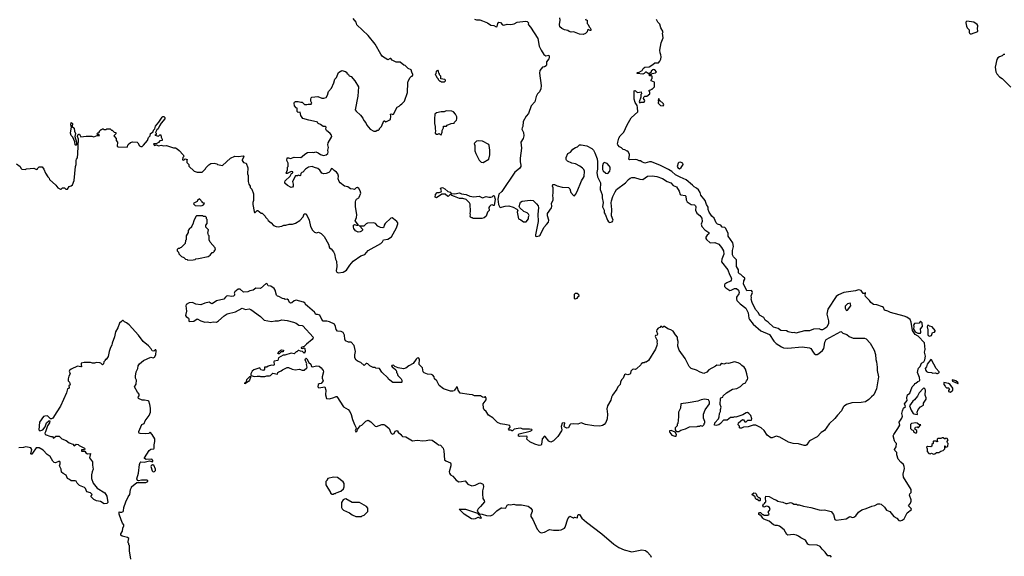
# Model space of a CAD drawing. Extents: x 1980017 to 2252640, y 74400 to 266395.
# Tile 188 of 256: x 2074187 to 2088645, y 231615 to 239503. Entities that reach past the tile are written whole.
import ezdxf

# ---------------------------------------------------------------- set-up
doc = ezdxf.new("R2010")
doc.units = 0

msp = doc.modelspace()

# ---------------------------------------------------------------- linework, layer by layer
at = {"layer": '0CON20XD'}
for points in [[(2078196, 237254), (2078196, 237266), (2078175, 237272), (2078115, 237242), (2078105, 237240), (2078100, 237245), (2078120, 237295), (2078120, 237335), (2078130, 237345), (2078130, 237395), (2078112, 237435), (2078115, 237470), (2078135, 237472), (2078165, 237464), (2078215, 237480), (2078313, 237477), (2078335, 237490), (2078373, 237527), (2078415, 237549), (2078485, 237554), (2078505, 237551), (2078535, 237561), (2078568, 237548), (2078605, 237521), (2078635, 237511), (2078655, 237508), (2078685, 237514), (2078711, 237535), (2078718, 237555), (2078714, 237586), (2078724, 237625), (2078713, 237665), (2078718, 237695), (2078772, 237785), (2078768, 237805), (2078748, 237828), (2078692, 237875), (2078684, 237895), (2078685, 237922), (2078675, 237931), (2078645, 237932), (2078605, 237961), (2078568, 237975), (2078558, 237995), (2078545, 238003), (2078435, 238024), (2078345, 238052), (2078316, 238096), (2078306, 238145), (2078275, 238141), (2078262, 238152), (2078260, 238200), (2078245, 238208), (2078223, 238235), (2078218, 238275), (2078222, 238292), (2078235, 238300), (2078275, 238302), (2078315, 238290), (2078335, 238290), (2078367, 238257), (2078405, 238254), (2078425, 238260), (2078465, 238259), (2078477, 238275), (2078464, 238304), (2078464, 238336), (2078468, 238352), (2078478, 238362), (2078565, 238374), (2078625, 238349), (2078655, 238350), (2078685, 238360), (2078706, 238395), (2078724, 238446), (2078766, 238495), (2078800, 238575), (2078813, 238627), (2078838, 238652), (2078869, 238725), (2078915, 238758), (2078972, 238742), (2078990, 238725), (2078990, 238715), (2079016, 238696), (2079025, 238680), (2079055, 238668), (2079110, 238605), (2079160, 238515), (2079153, 238377), (2079115, 238180), (2079127, 238157), (2079190, 238100), (2079228, 238055), (2079242, 238022), (2079272, 237985), (2079284, 237954), (2079335, 237892), (2079385, 237862), (2079415, 237862), (2079435, 237880), (2079455, 237880), (2079470, 237895), (2079470, 237905), (2079500, 237935), (2079532, 238018), (2079545, 238018), (2079565, 238002), (2079630, 238035), (2079637, 238085), (2079630, 238115), (2079645, 238118), (2079665, 238108), (2079675, 238112), (2079732, 238215), (2079759, 238231), (2079777, 238253), (2079800, 238265), (2079838, 238305), (2079882, 238435), (2079888, 238575), (2079893, 238597), (2079920, 238655), (2079935, 238670), (2079950, 238675), (2079960, 238685), (2079960, 238695), (2079943, 238733), (2079936, 238766), (2079890, 238785), (2079845, 238830), (2079830, 238835), (2079775, 238880), (2079715, 238880), (2079655, 238908), (2079635, 238930), (2079625, 238932), (2079595, 238912), (2079515, 238960), (2079488, 238995), (2079407, 239145), (2079305, 239272), (2079139, 239429), (2079126, 239466), (2079085, 239522)], [(2080865, 239510), (2080895, 239500), (2080945, 239500), (2080985, 239488), (2081055, 239458), (2081103, 239423), (2081147, 239417), (2081185, 239400), (2081197, 239403), (2081209, 239445), (2081225, 239466), (2081245, 239460), (2081275, 239429), (2081295, 239424), (2081343, 239437), (2081397, 239433), (2081446, 239444), (2081492, 239465), (2081615, 239479), (2081637, 239475), (2081658, 239455), (2081652, 239435), (2081658, 239425), (2081690, 239395), (2081797, 239225), (2081813, 239115), (2081843, 239055), (2081885, 238992), (2081915, 238973), (2081955, 238981), (2081964, 238965), (2081962, 238948), (2081955, 238926), (2081922, 238885), (2081923, 238835), (2081917, 238825), (2081895, 238810), (2081864, 238806), (2081823, 238755), (2081819, 238715), (2081844, 238534), (2081839, 238485), (2081820, 238440), (2081792, 238415), (2081769, 238375), (2081752, 238295), (2081696, 238235), (2081657, 238123), (2081624, 238085), (2081579, 238005), (2081576, 237935), (2081564, 237915), (2081561, 237895), (2081584, 237845), (2081591, 237795), (2081582, 237758), (2081547, 237705), (2081554, 237615), (2081534, 237465), (2081534, 237415), (2081547, 237363), (2081544, 237346), (2081524, 237316), (2081460, 237260), (2081267, 236975), (2081225, 236938), (2081206, 236865), (2081218, 236788), (2081237, 236747), (2081244, 236744), (2081315, 236763), (2081368, 236768), (2081435, 236749), (2081489, 236719), (2081500, 236705), (2081492, 236675), (2081510, 236575), (2081545, 236560), (2081583, 236533), (2081625, 236530), (2081660, 236575), (2081660, 236605), (2081667, 236627), (2081660, 236645), (2081640, 236665), (2081590, 236685), (2081530, 236735), (2081523, 236755), (2081534, 236806), (2081541, 236819), (2081565, 236833), (2081685, 236850), (2081725, 236844), (2081778, 236798), (2081799, 236765), (2081804, 236735), (2081797, 236645), (2081800, 236535), (2081759, 236341), (2081763, 236323), (2081775, 236316), (2081815, 236324), (2081832, 236335), (2081885, 236450), (2081925, 236490), (2081952, 236528), (2081958, 236555), (2081938, 236618), (2081938, 236652), (2081998, 236735), (2082002, 236755), (2081998, 236805), (2082021, 236849), (2082021, 236885), (2082014, 236915), (2082022, 236965), (2082021, 237031), (2082012, 237055), (2082015, 237080), (2082042, 237082), (2082080, 237060), (2082155, 237039), (2082245, 237034), (2082266, 237015), (2082281, 236961), (2082320, 236920), (2082335, 236916), (2082349, 236931), (2082371, 236975), (2082436, 237134), (2082475, 237200), (2082482, 237275), (2082469, 237299), (2082449, 237319), (2082411, 237351), (2082350, 237385), (2082295, 237393), (2082231, 237421), (2082216, 237436), (2082210, 237450), (2082211, 237475), (2082235, 237534), (2082275, 237557), (2082310, 237600), (2082347, 237623), (2082376, 237634), (2082408, 237662), (2082430, 237665), (2082515, 237651), (2082589, 237609), (2082612, 237585), (2082634, 237544), (2082666, 237456), (2082672, 237415), (2082672, 237305), (2082663, 237255), (2082674, 237195), (2082717, 237105), (2082712, 237005), (2082739, 236929), (2082740, 236885), (2082754, 236815), (2082744, 236754), (2082768, 236705), (2082769, 236665), (2082785, 236642), (2082816, 236556), (2082835, 236532), (2082855, 236522), (2082885, 236533), (2082898, 236545), (2082900, 236555), (2082879, 236619), (2082882, 236715), (2082871, 236811), (2082875, 236842), (2082896, 236905), (2082929, 236971), (2082952, 237005), (2083084, 237105), (2083126, 237155), (2083151, 237175), (2083176, 237184), (2083215, 237184), (2083295, 237159), (2083335, 237155), (2083404, 237205), (2083475, 237207), (2083545, 237199), (2083625, 237170), (2083695, 237123), (2083746, 237106), (2083785, 237065), (2083831, 237045), (2083872, 236982), (2083886, 236935), (2083895, 236928), (2083957, 236917), (2083969, 236909), (2083975, 236853), (2083987, 236827), (2084045, 236788), (2084095, 236780), (2084110, 236769), (2084114, 236754), (2084112, 236702), (2084130, 236660), (2084173, 236625), (2084205, 236585), (2084207, 236535), (2084193, 236495), (2084206, 236465), (2084246, 236416), (2084308, 236375), (2084305, 236357), (2084283, 236337), (2084263, 236305), (2084262, 236285), (2084270, 236270), (2084325, 236224), (2084395, 236226), (2084451, 236201), (2084494, 236155), (2084521, 236105), (2084528, 236055), (2084497, 235985), (2084493, 235945), (2084585, 235824), (2084608, 235758), (2084629, 235725), (2084639, 235695), (2084636, 235675), (2084625, 235661), (2084569, 235635), (2084542, 235615), (2084536, 235605), (2084535, 235583), (2084555, 235561), (2084615, 235523), (2084635, 235526), (2084685, 235550), (2084711, 235551), (2084743, 235525), (2084753, 235495), (2084747, 235475), (2084715, 235425), (2084711, 235401), (2084717, 235375), (2084765, 235324), (2084848, 235265), (2084883, 235195), (2084894, 235115), (2084904, 235094), (2084955, 235025), (2085071, 234931), (2085195, 234874), (2085259, 234779), (2085295, 234741), (2085372, 234692), (2085405, 234680), (2085465, 234675), (2085675, 234693), (2085785, 234681), (2085805, 234669), (2085838, 234615)], [(2082493, 239513), (2082502, 239502), (2082520, 239495), (2082518, 239448), (2082532, 239435), (2082552, 239395), (2082566, 239385), (2082576, 239364), (2082576, 239344), (2082565, 239343), (2082535, 239360), (2082523, 239347), (2082518, 239325), (2082495, 239298), (2082463, 239283), (2082405, 239288), (2082335, 239318), (2082315, 239322), (2082285, 239318), (2082255, 239330), (2082235, 239346), (2082185, 239356), (2082148, 239375), (2082119, 239399), (2082116, 239434), (2082124, 239495), (2082120, 239530)], [(2086699, 232351), (2086745, 232360), (2086790, 232385), (2086815, 232387), (2086835, 232380), (2086885, 232336), (2086917, 232295), (2086965, 232272), (2087025, 232198), (2087065, 232178), (2087094, 232144), (2087115, 232137), (2087144, 232146), (2087173, 232167), (2087220, 232255), (2087280, 232305), (2087278, 232318), (2087240, 232355), (2087270, 232395), (2087278, 232425), (2087277, 232447), (2087252, 232515), (2087260, 232535), (2087277, 232553), (2087276, 232596), (2087165, 232778), (2087162, 232825), (2087180, 232905), (2087176, 232935), (2087163, 232965), (2087125, 232998), (2087088, 233045), (2087069, 233105), (2087065, 233140), (2087039, 233169), (2087033, 233185), (2087056, 233224), (2087062, 233275), (2087042, 233295), (2087032, 233315), (2087014, 233385), (2087021, 233405), (2087084, 233496), (2087110, 233545), (2087103, 233585), (2087141, 233645), (2087152, 233675), (2087141, 233715), (2087148, 233752), (2087166, 233794), (2087192, 233815), (2087182, 233855), (2087218, 233905), (2087212, 233945), (2087223, 233987), (2087257, 234013), (2087292, 234108), (2087328, 234142), (2087330, 234155), (2087345, 234160), (2087373, 234187), (2087398, 234195), (2087403, 234205), (2087398, 234245), (2087372, 234315), (2087379, 234365), (2087385, 234380), (2087412, 234405), (2087427, 234453), (2087464, 234476), (2087476, 234504), (2087488, 234555), (2087474, 234616), (2087482, 234655), (2087471, 234755), (2087381, 234851), (2087335, 234877), (2087297, 234935), (2087278, 235055), (2087263, 235095), (2087215, 235128), (2087175, 235146), (2086975, 235197), (2086935, 235218), (2086885, 235233), (2086871, 235271), (2086855, 235282), (2086775, 235314), (2086725, 235316), (2086685, 235346), (2086665, 235375), (2086607, 235435), (2086602, 235455), (2086609, 235485), (2086605, 235492), (2086592, 235478), (2086575, 235478), (2086541, 235521), (2086505, 235531), (2086458, 235515), (2086287, 235493), (2086210, 235460), (2086176, 235434), (2086053, 235247), (2086041, 235175), (2086066, 235074), (2086066, 235035), (2086037, 234985), (2085995, 234956), (2085975, 234944), (2085955, 234944), (2085925, 234959), (2085845, 234954), (2085785, 234931), (2085712, 234928), (2085586, 234894), (2085565, 234903), (2085535, 234902), (2085470, 234915), (2085445, 234927), (2085365, 234936), (2085326, 234966), (2085254, 234985), (2085177, 235056), (2085135, 235086), (2085113, 235123), (2085048, 235158), (2085034, 235194), (2084990, 235245), (2084941, 235345), (2084927, 235393), (2084932, 235415), (2084927, 235445), (2084947, 235495), (2084945, 235510), (2084933, 235523), (2084864, 235515), (2084841, 235571), (2084814, 235615), (2084818, 235665), (2084835, 235690), (2084837, 235705), (2084811, 235721), (2084776, 235756), (2084758, 235765), (2084744, 235784), (2084743, 235825), (2084713, 235875), (2084712, 235975), (2084669, 236015), (2084653, 236045), (2084655, 236110), (2084667, 236167), (2084661, 236225), (2084590, 236320), (2084590, 236365), (2084550, 236440), (2084539, 236449), (2084503, 236455), (2084482, 236485), (2084435, 236496), (2084416, 236515), (2084383, 236585), (2084349, 236615), (2084312, 236675), (2084296, 236714), (2084296, 236745), (2084270, 236785), (2084254, 236845), (2084189, 236925), (2084180, 236965), (2084155, 237003), (2084127, 237027), (2084089, 237045), (2084069, 237069), (2083975, 237147), (2083886, 237186), (2083815, 237221), (2083762, 237272), (2083712, 237302), (2083598, 237358), (2083465, 237412), (2083437, 237413), (2083366, 237396), (2083325, 237413), (2083305, 237430), (2083285, 237430), (2083253, 237443), (2083225, 237448), (2083143, 237443), (2083133, 237455), (2083142, 237505), (2083140, 237525), (2083118, 237568), (2083105, 237570), (2083072, 237592), (2083050, 237595), (2083025, 237620), (2082995, 237632), (2082972, 237662), (2082967, 237675), (2082969, 237705), (2082985, 237760), (2083003, 237795), (2083036, 237824), (2083058, 237852), (2083105, 237956), (2083165, 238058), (2083262, 238148), (2083261, 238211), (2083252, 238242), (2083226, 238285), (2083211, 238335), (2083211, 238375), (2083212, 238458), (2083225, 238460), (2083245, 238440), (2083265, 238432), (2083315, 238440), (2083320, 238415), (2083310, 238405), (2083310, 238365), (2083282, 238295), (2083295, 238282), (2083315, 238292), (2083355, 238292), (2083367, 238315), (2083348, 238345), (2083350, 238365), (2083365, 238380), (2083395, 238380), (2083440, 238415), (2083442, 238435), (2083430, 238455), (2083432, 238468), (2083455, 238470), (2083465, 238480), (2083475, 238480), (2083510, 238515), (2083508, 238585), (2083462, 238605), (2083463, 238627), (2083472, 238638), (2083472, 238672), (2083465, 238680), (2083435, 238680), (2083430, 238695), (2083435, 238700), (2083465, 238700), (2083475, 238710), (2083525, 238720), (2083538, 238735), (2083512, 238765), (2083495, 238772), (2083485, 238768), (2083460, 238745), (2083458, 238732), (2083435, 238710), (2083415, 238710), (2083385, 238730), (2083375, 238730), (2083359, 238711), (2083335, 238700), (2083255, 238710), (2083250, 238715), (2083260, 238725), (2083275, 238727), (2083326, 238754), (2083344, 238785), (2083365, 238806), (2083429, 238811), (2083485, 238843), (2083515, 238869), (2083569, 238871), (2083589, 238891), (2083604, 238925), (2083607, 238955), (2083604, 238985), (2083590, 239015), (2083586, 239055), (2083606, 239165), (2083637, 239237), (2083628, 239305), (2083637, 239325), (2083603, 239385), (2083585, 239438), (2083556, 239466), (2083540, 239505)], [(2088165, 239293), (2088255, 239330), (2088258, 239345), (2088250, 239365), (2088258, 239415), (2088245, 239432), (2088197, 239467), (2088095, 239480), (2088082, 239468), (2088078, 239455), (2088088, 239408), (2088100, 239385), (2088130, 239355), (2088128, 239315), (2088132, 239305), (2088144, 239294), (2088165, 239293)], [(2088655, 238990), (2088635, 238990), (2088615, 238970), (2088575, 238958), (2088548, 238942), (2088534, 238916), (2088511, 238805), (2088523, 238737), (2088536, 238705), (2088575, 238663), (2088615, 238640), (2088740, 238510)], [(2080425, 238590), (2080440, 238605), (2080440, 238615), (2080430, 238625), (2080372, 238632), (2080370, 238675), (2080352, 238692), (2080350, 238705), (2080340, 238715), (2080338, 238748), (2080325, 238760), (2080315, 238750), (2080302, 238748), (2080300, 238705), (2080290, 238695), (2080298, 238688), (2080313, 238653), (2080330, 238635), (2080330, 238625), (2080355, 238600), (2080365, 238600), (2080375, 238590), (2080425, 238590)], [(2083635, 238238), (2083647, 238253), (2083642, 238265), (2083582, 238322), (2083575, 238340), (2083565, 238340), (2083560, 238315), (2083570, 238305), (2083561, 238289), (2083562, 238275), (2083595, 238242), (2083635, 238238)], [(2080375, 237812), (2080392, 237848), (2080392, 237875), (2080410, 237915), (2080412, 237938), (2080455, 237940), (2080465, 237950), (2080523, 237977), (2080565, 237982), (2080570, 237995), (2080600, 238025), (2080608, 238045), (2080608, 238075), (2080588, 238115), (2080555, 238150), (2080533, 238157), (2080448, 238162), (2080422, 238148), (2080375, 238148), (2080308, 238135), (2080282, 238115), (2080276, 238046), (2080279, 237975), (2080289, 237935), (2080288, 237895), (2080294, 237875), (2080290, 237835), (2080305, 237819), (2080325, 237818), (2080345, 237830), (2080360, 237815), (2080375, 237812)], [(2074140, 237385), (2074196, 237346), (2074205, 237320), (2074220, 237305), (2074265, 237302), (2074285, 237310), (2074395, 237318), (2074435, 237300), (2074450, 237305), (2074450, 237315), (2074475, 237340), (2074515, 237340), (2074542, 237305), (2074567, 237245), (2074598, 237195), (2074618, 237175), (2074624, 237154), (2074719, 237069), (2074745, 237032), (2074785, 237010), (2074795, 237010), (2074815, 237030), (2074845, 237030), (2074863, 237013), (2074887, 237013), (2074915, 237050), (2074945, 237060), (2074962, 237075), (2074985, 237140), (2075006, 237345), (2075018, 237375), (2075018, 237432), (2075022, 237455), (2075036, 237474), (2075041, 237535), (2075049, 237745), (2075037, 237785), (2075042, 237808), (2075055, 237822), (2075065, 237820), (2075085, 237780), (2075165, 237792), (2075245, 237789), (2075275, 237779), (2075325, 237800), (2075358, 237802), (2075355, 237810), (2075335, 237810), (2075320, 237825), (2075332, 237838), (2075348, 237842), (2075360, 237855), (2075360, 237865), (2075385, 237890), (2075395, 237890), (2075405, 237900), (2075415, 237900), (2075425, 237890), (2075455, 237890), (2075465, 237900), (2075505, 237900), (2075517, 237897), (2075535, 237880), (2075545, 237880), (2075575, 237850), (2075600, 237845), (2075600, 237825), (2075570, 237795), (2075602, 237755), (2075606, 237726), (2075622, 237705), (2075620, 237645), (2075633, 237633), (2075765, 237630), (2075782, 237668), (2075813, 237697), (2075845, 237708), (2075910, 237705), (2075922, 237695), (2075947, 237647), (2075965, 237640), (2075985, 237641), (2076005, 237657), (2076064, 237726), (2076079, 237771), (2076102, 237795), (2076109, 237831), (2076148, 237855), (2076152, 237878), (2076169, 237901), (2076182, 237938), (2076230, 237995), (2076278, 238072), (2076289, 238081), (2076305, 238082), (2076319, 238065), (2076316, 238044), (2076265, 237984), (2076240, 237945), (2076221, 237899), (2076202, 237885), (2076180, 237845), (2076190, 237835), (2076190, 237815), (2076170, 237805), (2076225, 237790), (2076245, 237810), (2076258, 237808), (2076262, 237775), (2076280, 237745), (2076278, 237725), (2076245, 237723), (2076225, 237698), (2076192, 237678), (2076155, 237680), (2076150, 237675), (2076165, 237653), (2076195, 237662), (2076225, 237651), (2076265, 237660), (2076305, 237650), (2076344, 237656), (2076445, 237620), (2076475, 237618), (2076500, 237605), (2076529, 237579), (2076588, 237518), (2076590, 237505), (2076600, 237495), (2076583, 237477), (2076580, 237445), (2076595, 237440), (2076615, 237460), (2076648, 237448), (2076640, 237435), (2076640, 237405), (2076670, 237375), (2076672, 237352), (2076750, 237275), (2076795, 237260), (2076865, 237260), (2076915, 237310), (2076920, 237325), (2076962, 237368), (2076993, 237387), (2077042, 237392), (2077082, 237382), (2077093, 237373), (2077165, 237360), (2077284, 237466), (2077345, 237499), (2077395, 237493), (2077470, 237500), (2077478, 237485), (2077453, 237445), (2077453, 237435), (2077474, 237404), (2077513, 237393), (2077538, 237325), (2077532, 237235), (2077540, 237215), (2077540, 237125), (2077553, 237083), (2077570, 237055), (2077570, 237035), (2077595, 237010), (2077620, 236945), (2077620, 236845), (2077610, 236815), (2077611, 236785), (2077628, 236685), (2077635, 236670), (2077645, 236670), (2077672, 236698), (2077685, 236700), (2077735, 236660), (2077748, 236658), (2077790, 236615), (2077795, 236600), (2077825, 236570), (2077835, 236550), (2077880, 236515), (2077915, 236478), (2077955, 236462), (2077985, 236458), (2078005, 236462), (2078035, 236468), (2078065, 236482), (2078095, 236482), (2078145, 236498), (2078192, 236498), (2078235, 236512), (2078299, 236551), (2078350, 236605), (2078365, 236650), (2078395, 236650), (2078438, 236555), (2078458, 236465), (2078485, 236410), (2078515, 236382), (2078545, 236372), (2078575, 236378), (2078615, 236358), (2078656, 236316), (2078724, 236204), (2078735, 236150), (2078763, 236133), (2078795, 236090), (2078809, 236059), (2078824, 235984), (2078838, 235955), (2078842, 235875), (2078832, 235812), (2078842, 235792), (2078865, 235782), (2078935, 235792), (2078985, 235822), (2079034, 235896), (2079082, 235955), (2079195, 236033), (2079255, 236050), (2079305, 236109), (2079488, 236215), (2079515, 236240), (2079530, 236265), (2079595, 236278), (2079649, 236311), (2079718, 236445), (2079739, 236501), (2079738, 236515), (2079725, 236538), (2079678, 236575), (2079655, 236588), (2079635, 236587), (2079555, 236506), (2079541, 236485), (2079534, 236455), (2079518, 236442), (2079487, 236447), (2079448, 236468), (2079410, 236505), (2079387, 236517), (2079295, 236512), (2079275, 236502), (2079242, 236468), (2079180, 236470), (2079174, 236476), (2079180, 236470), (2079219, 236425), (2079220, 236410), (2079205, 236393), (2079185, 236383), (2079155, 236380), (2079117, 236397), (2079093, 236433), (2079088, 236455), (2079090, 236485), (2079105, 236492), (2079134, 236484), (2079160, 236485), (2079114, 236545), (2079132, 236595), (2079137, 236635), (2079117, 236755), (2079120, 236825), (2079123, 236845), (2079135, 236865), (2079165, 236884), (2079172, 236895), (2079196, 236955), (2079186, 236985), (2079165, 237022), (2079147, 237036), (2079129, 237031), (2079105, 237006), (2079085, 237014), (2079045, 237016), (2079004, 237044), (2078955, 237058), (2078894, 237104), (2078878, 237125), (2078865, 237165), (2078869, 237205), (2078858, 237239), (2078840, 237260), (2078803, 237285), (2078782, 237312), (2078765, 237316), (2078759, 237311), (2078746, 237275), (2078725, 237256), (2078685, 237241), (2078655, 237236), (2078625, 237248), (2078595, 237291), (2078565, 237316), (2078515, 237329), (2078484, 237346), (2078430, 237335), (2078385, 237308), (2078345, 237260), (2078330, 237255), (2078315, 237240), (2078312, 237215), (2078305, 237208), (2078275, 237218), (2078265, 237210), (2078235, 237210), (2078193, 237125), (2078203, 237083), (2078202, 237055), (2078191, 237039), (2078175, 237038), (2078118, 237068), (2078082, 237102), (2078078, 237115), (2078087, 237133), (2078157, 237205), (2078178, 237242), (2078196, 237254)], [(2075015, 237652), (2075004, 237664), (2074996, 237706), (2074968, 237775), (2074945, 237800), (2074932, 237835), (2074941, 237899), (2074950, 237925), (2074936, 237956), (2074945, 237992), (2074960, 237975), (2074958, 237935), (2074986, 237906), (2074993, 237863), (2075008, 237828), (2074999, 237785), (2075023, 237705), (2075022, 237665), (2075015, 237652)], [(2080995, 237402), (2081076, 237454), (2081089, 237515), (2081089, 237585), (2081080, 237655), (2081075, 237668), (2080985, 237718), (2080925, 237722), (2080893, 237717), (2080860, 237685), (2080872, 237652), (2080872, 237575), (2080883, 237535), (2080935, 237438), (2080965, 237408), (2080995, 237402)], [(2083875, 237311), (2083902, 237328), (2083928, 237375), (2083923, 237395), (2083885, 237411), (2083867, 237405), (2083858, 237395), (2083842, 237345), (2083855, 237320), (2083875, 237311)], [(2082825, 237242), (2082855, 237275), (2082860, 237305), (2082857, 237335), (2082845, 237357), (2082815, 237388), (2082768, 237402), (2082755, 237388), (2082744, 237356), (2082745, 237302), (2082755, 237283), (2082794, 237245), (2082825, 237242)], [(2080845, 236580), (2080835, 236590), (2080825, 236588), (2080805, 236598), (2080800, 236615), (2080808, 236635), (2080801, 236655), (2080808, 236685), (2080801, 236791), (2080791, 236811), (2080745, 236861), (2080695, 236877), (2080645, 236877), (2080572, 236902), (2080535, 236917), (2080515, 236940), (2080485, 236908), (2080475, 236906), (2080436, 236936), (2080385, 236939), (2080305, 236882), (2080290, 236895), (2080291, 236935), (2080315, 236963), (2080345, 236963), (2080375, 236972), (2080380, 236985), (2080367, 237025), (2080395, 237034), (2080428, 237018), (2080475, 236977), (2080510, 236970), (2080525, 236948), (2080575, 236945), (2080644, 236956), (2080675, 236942), (2080745, 236932), (2080795, 236911), (2080855, 236900), (2080935, 236907), (2080985, 236886), (2081036, 236904), (2081075, 236892), (2081105, 236892), (2081125, 236899), (2081145, 236920), (2081155, 236912), (2081168, 236865), (2081156, 236774), (2081145, 236770), (2081125, 236782), (2081105, 236777), (2081085, 236757), (2081078, 236742), (2081080, 236700), (2081056, 236674), (2081037, 236615), (2081005, 236590), (2080975, 236583), (2080845, 236580)], [(2076835, 236766), (2076865, 236772), (2076885, 236780), (2076900, 236805), (2076875, 236810), (2076868, 236828), (2076825, 236868), (2076800, 236845), (2076795, 236830), (2076745, 236808), (2076740, 236795), (2076765, 236773), (2076835, 236766)], [(2076655, 235970), (2076735, 235972), (2076765, 235980), (2076775, 235990), (2076815, 235992), (2076957, 236023), (2076985, 236040), (2077015, 236080), (2077028, 236082), (2077048, 236102), (2077050, 236115), (2077060, 236125), (2077058, 236148), (2076982, 236232), (2076970, 236265), (2076970, 236325), (2076960, 236335), (2076957, 236357), (2076950, 236365), (2076960, 236415), (2076920, 236455), (2076920, 236485), (2076940, 236505), (2076940, 236565), (2076930, 236575), (2076930, 236595), (2076915, 236610), (2076885, 236610), (2076875, 236620), (2076785, 236620), (2076775, 236610), (2076743, 236547), (2076730, 236495), (2076710, 236465), (2076710, 236455), (2076674, 236426), (2076660, 236405), (2076660, 236375), (2076630, 236325), (2076630, 236265), (2076620, 236255), (2076618, 236212), (2076558, 236152), (2076545, 236150), (2076535, 236140), (2076515, 236140), (2076500, 236125), (2076500, 236105), (2076520, 236085), (2076522, 236062), (2076562, 236022), (2076598, 236008), (2076622, 235982), (2076645, 235980), (2076655, 235970)], [(2085838, 234615), (2085855, 234595), (2085875, 234584), (2085895, 234584), (2085922, 234598), (2085975, 234642), (2085995, 234671), (2086002, 234695), (2086008, 234765), (2086029, 234801), (2086245, 234920), (2086255, 234917), (2086275, 234893), (2086334, 234874), (2086365, 234848), (2086424, 234824), (2086593, 234823), (2086615, 234813), (2086675, 234747), (2086736, 234645), (2086753, 234583), (2086757, 234507), (2086767, 234475), (2086776, 234395), (2086776, 234345), (2086796, 234255), (2086768, 234075), (2086729, 233991), (2086693, 233957), (2086658, 233922), (2086605, 233887), (2086543, 233877), (2086407, 233873), (2086330, 233845), (2086295, 233822), (2086278, 233805), (2086255, 233752), (2086195, 233692), (2086158, 233642), (2086075, 233562), (2086006, 233464), (2085957, 233433), (2085895, 233372), (2085785, 233312), (2085768, 233295), (2085746, 233255), (2085730, 233245), (2085705, 233244), (2085625, 233269), (2085544, 233274), (2085475, 233293), (2085350, 233365), (2085295, 233381), (2085235, 233357), (2085215, 233358), (2085165, 233397), (2085117, 233465), (2085075, 233503), (2084995, 233544), (2084955, 233544), (2084942, 233538), (2084885, 233520), (2084817, 233513), (2084785, 233500), (2084765, 233500), (2084758, 233505), (2084758, 233528), (2084735, 233550), (2084744, 233575), (2084803, 233627), (2084815, 233620), (2084835, 233590), (2084855, 233590), (2084880, 233615), (2084932, 233618), (2084936, 233636), (2084921, 233685), (2084896, 233716), (2084875, 233727), (2084854, 233726), (2084804, 233696), (2084747, 233673), (2084705, 233662), (2084685, 233667), (2084665, 233658), (2084625, 233657), (2084575, 233614), (2084524, 233616), (2084480, 233565), (2084451, 233549), (2084415, 233538), (2084390, 233545), (2084393, 233577), (2084448, 233635), (2084458, 233665), (2084462, 233715), (2084477, 233745), (2084478, 233775), (2084488, 233805), (2084472, 233845), (2084477, 233933), (2084482, 233945), (2084510, 233955), (2084518, 233975), (2084565, 234020), (2084655, 234070), (2084716, 234084), (2084771, 234109), (2084812, 234148), (2084846, 234164), (2084858, 234195), (2084872, 234215), (2084878, 234235), (2084866, 234296), (2084846, 234366), (2084827, 234395), (2084790, 234420), (2084768, 234445), (2084735, 234461), (2084685, 234474), (2084595, 234451), (2084565, 234452), (2084525, 234438), (2084495, 234450), (2084480, 234435), (2084475, 234420), (2084423, 234427), (2084405, 234410), (2084305, 234358), (2084278, 234322), (2084235, 234304), (2084180, 234320), (2084125, 234349), (2084045, 234378), (2084016, 234406), (2083957, 234525), (2083870, 234645), (2083852, 234705), (2083857, 234775), (2083848, 234805), (2083847, 234837), (2083815, 234870), (2083783, 234923), (2083748, 234945), (2083705, 234961), (2083655, 234993), (2083645, 234993), (2083625, 234980), (2083603, 234997), (2083585, 234980), (2083561, 234969), (2083543, 234945), (2083540, 234925), (2083552, 234885), (2083550, 234865), (2083525, 234860), (2083520, 234845), (2083550, 234785), (2083543, 234765), (2083547, 234745), (2083542, 234715), (2083521, 234659), (2083420, 234495), (2083385, 234470), (2083365, 234470), (2083355, 234460), (2083335, 234460), (2083325, 234450), (2083312, 234448), (2083308, 234432), (2083245, 234370), (2083225, 234362), (2083205, 234368), (2083185, 234360), (2083163, 234337), (2083157, 234303), (2083148, 234292), (2083115, 234284), (2083085, 234292), (2083070, 234285), (2083050, 234235), (2083025, 234210), (2083008, 234175), (2083005, 234140), (2082970, 234105), (2082955, 234070), (2082892, 233985), (2082877, 233955), (2082865, 233910), (2082817, 233825), (2082810, 233785), (2082820, 233705), (2082812, 233635), (2082795, 233580), (2082769, 233551), (2082745, 233538), (2082705, 233530), (2082618, 233532), (2082495, 233554), (2082433, 233577), (2082385, 233560), (2082325, 233564), (2082274, 233556), (2082265, 233550), (2082246, 233504), (2082219, 233499), (2082193, 233513), (2082184, 233525), (2082193, 233573), (2082185, 233577), (2082155, 233571), (2082137, 233525), (2082148, 233475), (2082145, 233462), (2082087, 233375), (2082060, 233345), (2082025, 233314), (2081985, 233291), (2081955, 233309), (2081905, 233374), (2081895, 233379), (2081858, 233342), (2081851, 233259), (2081841, 233249), (2081816, 233246), (2081753, 233263), (2081676, 233296), (2081632, 233335), (2081640, 233365), (2081635, 233380), (2081524, 233374), (2081512, 233382), (2081512, 233405), (2081523, 233417), (2081685, 233454), (2081703, 233465), (2081710, 233475), (2081705, 233480), (2081674, 233486), (2081575, 233484), (2081555, 233496), (2081535, 233498), (2081448, 233482), (2081425, 233458), (2081415, 233458), (2081405, 233468), (2081375, 233468), (2081364, 233484), (2081388, 233515), (2081386, 233536), (2081310, 233555), (2081277, 233557), (2081245, 233563), (2081203, 233583), (2081133, 233653), (2081071, 233691), (2081036, 233745), (2081006, 233766), (2080996, 233795), (2080992, 233855), (2081037, 233915), (2081037, 233935), (2081025, 233960), (2081015, 233960), (2081005, 233950), (2080985, 233954), (2080953, 233973), (2080865, 233973), (2080835, 233987), (2080786, 233996), (2080655, 234012), (2080628, 234055), (2080615, 234102), (2080605, 234108), (2080574, 234055), (2080565, 234046), (2080545, 234042), (2080512, 234042), (2080408, 234075), (2080345, 234127), (2080311, 234195), (2080276, 234225), (2080272, 234255), (2080255, 234277), (2080235, 234288), (2080173, 234293), (2080125, 234313), (2080112, 234325), (2080100, 234385), (2080054, 234435), (2080057, 234515), (2080045, 234532), (2080022, 234528), (2080007, 234515), (2079965, 234450), (2079900, 234415), (2079855, 234380), (2079825, 234372), (2079745, 234387), (2079695, 234407), (2079675, 234424), (2079650, 234420), (2079648, 234415), (2079662, 234392), (2079678, 234385), (2079708, 234355), (2079720, 234335), (2079720, 234315), (2079730, 234305), (2079740, 234275), (2079790, 234225), (2079800, 234205), (2079800, 234175), (2079795, 234170), (2079665, 234170), (2079620, 234205), (2079605, 234220), (2079600, 234235), (2079505, 234320), (2079468, 234378), (2079415, 234380), (2079405, 234390), (2079375, 234390), (2079330, 234415), (2079300, 234445), (2079285, 234450), (2079275, 234450), (2079245, 234422), (2079195, 234463), (2079155, 234481), (2079130, 234500), (2079110, 234535), (2079109, 234575), (2079119, 234625), (2079098, 234715), (2079055, 234763), (2079014, 234764), (2078972, 234782), (2078960, 234805), (2078956, 234865), (2078937, 234907), (2078910, 234920), (2078852, 234925), (2078835, 234950), (2078826, 234995), (2078811, 235025), (2078735, 235061), (2078695, 235070), (2078645, 235070), (2078624, 235094), (2078595, 235160), (2078558, 235168), (2078535, 235170), (2078515, 235206), (2078415, 235294), (2078382, 235315), (2078377, 235335), (2078355, 235349), (2078245, 235378), (2078215, 235370), (2078185, 235340), (2078165, 235336), (2078147, 235347), (2078135, 235378), (2078115, 235393), (2078085, 235390), (2078072, 235402), (2078045, 235404), (2077993, 235433), (2077975, 235438), (2077960, 235455), (2077938, 235528), (2077922, 235552), (2077875, 235587), (2077835, 235592), (2077819, 235619), (2077805, 235627), (2077725, 235553), (2077655, 235557), (2077615, 235529), (2077565, 235519), (2077535, 235504), (2077475, 235500), (2077425, 235543), (2077396, 235544), (2077348, 235505), (2077338, 235485), (2077342, 235475), (2077340, 235455), (2077325, 235440), (2077295, 235433), (2077245, 235443), (2077225, 235439), (2077207, 235425), (2077186, 235394), (2077075, 235371), (2077015, 235328), (2077000, 235330), (2076971, 235349), (2076904, 235336), (2076845, 235314), (2076775, 235323), (2076725, 235344), (2076677, 235343), (2076630, 235315), (2076628, 235295), (2076638, 235218), (2076620, 235155), (2076630, 235140), (2076666, 235115), (2076671, 235105), (2076670, 235075), (2076678, 235068), (2076745, 235073), (2076795, 235106), (2076845, 235078), (2076905, 235059), (2076945, 235064), (2076985, 235050), (2077028, 235062), (2077075, 235059), (2077105, 235077), (2077190, 235150), (2077233, 235177), (2077355, 235209), (2077455, 235261), (2077505, 235244), (2077555, 235253), (2077583, 235243), (2077725, 235141), (2077776, 235086), (2077885, 235068), (2077937, 235077), (2077985, 235077), (2078035, 235092), (2078115, 235081), (2078206, 235055), (2078245, 235040), (2078285, 235011), (2078335, 235009), (2078344, 235004), (2078496, 234834), (2078493, 234817), (2078480, 234800), (2078397, 234735), (2078365, 234700), (2078322, 234685), (2078320, 234675), (2078345, 234672), (2078365, 234682), (2078372, 234672), (2078377, 234625), (2078365, 234603), (2078342, 234625), (2078310, 234630), (2078285, 234642), (2078275, 234640), (2078258, 234622), (2078245, 234620), (2078217, 234593), (2078175, 234600), (2078078, 234572), (2078055, 234571), (2077988, 234535), (2077980, 234495), (2077922, 234485), (2077918, 234475), (2077922, 234435), (2077918, 234422), (2077884, 234426), (2077835, 234412), (2077817, 234397)], [(2082355, 235400), (2082365, 235410), (2082378, 235412), (2082382, 235428), (2082400, 235445), (2082398, 235458), (2082375, 235480), (2082345, 235480), (2082330, 235465), (2082330, 235405), (2082355, 235400)], [(2086335, 235228), (2086345, 235232), (2086391, 235295), (2086389, 235325), (2086380, 235335), (2086341, 235325), (2086308, 235292), (2086306, 235265), (2086321, 235235), (2086335, 235228)], [(2075819, 231575), (2075800, 231695), (2075798, 231775), (2075790, 231785), (2075790, 231805), (2075780, 231815), (2075780, 231845), (2075787, 231853), (2075790, 231875), (2075772, 231892), (2075692, 231912), (2075670, 231925), (2075670, 231945), (2075697, 231983), (2075703, 232027), (2075718, 232065), (2075717, 232077), (2075695, 232100), (2075675, 232150), (2075648, 232235), (2075650, 232270), (2075662, 232262), (2075685, 232262), (2075705, 232272), (2075712, 232285), (2075718, 232335), (2075744, 232416), (2075781, 232489), (2075806, 232525), (2075812, 232595), (2075830, 232625), (2075830, 232635), (2075905, 232700), (2076038, 232702), (2076068, 232715), (2076068, 232725), (2076053, 232733), (2075975, 232736), (2075934, 232724), (2075915, 232732), (2075908, 232755), (2075931, 232835), (2075946, 232965), (2075955, 232996), (2075966, 233004), (2076015, 232998), (2076092, 233018), (2076135, 233002), (2076144, 233015), (2076143, 233025), (2076125, 233043), (2076045, 233039), (2076018, 233055), (2076018, 233065), (2076088, 233172), (2076115, 233188), (2076155, 233194), (2076164, 233205), (2076160, 233255), (2076172, 233305), (2076171, 233341), (2076134, 233404), (2076105, 233440), (2076085, 233422), (2076036, 233414), (2075955, 233421), (2075943, 233425), (2075937, 233435), (2075935, 233450), (2075979, 233551), (2076015, 233567), (2076030, 233605), (2076088, 233685), (2076107, 233735), (2076109, 233795), (2076100, 233845), (2076084, 233894), (2076075, 233902), (2076021, 233911), (2075985, 233910), (2075932, 233935), (2075927, 233953), (2075939, 233975), (2075940, 234000), (2075918, 234028), (2075873, 234107), (2075898, 234145), (2075902, 234205), (2075888, 234235), (2075888, 234265), (2075898, 234325), (2075922, 234375), (2075928, 234415), (2075947, 234443), (2076005, 234492), (2076115, 234542), (2076145, 234533), (2076168, 234542), (2076186, 234575), (2076190, 234635), (2076185, 234648), (2076175, 234648), (2076155, 234632), (2076134, 234634), (2076116, 234666), (2076079, 234709), (2075998, 234775), (2075932, 234865), (2075796, 235016), (2075757, 235047), (2075725, 235060), (2075705, 235080), (2075695, 235080), (2075682, 235068), (2075655, 235040), (2075630, 234975), (2075593, 234917), (2075577, 234843), (2075543, 234747), (2075542, 234718), (2075522, 234685), (2075503, 234627), (2075487, 234553), (2075455, 234510), (2075442, 234508), (2075440, 234495), (2075423, 234475), (2075418, 234445), (2075405, 234430), (2075380, 234455), (2075365, 234460), (2075315, 234462), (2075285, 234452), (2075255, 234452), (2075225, 234462), (2075134, 234466), (2075092, 234455), (2075089, 234435), (2075095, 234400), (2075085, 234398), (2075035, 234412), (2074942, 234365), (2074918, 234345), (2074912, 234335), (2074927, 234295), (2074908, 234262), (2074898, 234225), (2074900, 234195), (2074920, 234175), (2074927, 234135), (2074908, 234122), (2074912, 234095), (2074905, 234082), (2074890, 234075), (2074875, 234020), (2074788, 233822), (2074731, 233739), (2074672, 233648), (2074655, 233637), (2074638, 233638), (2074595, 233678), (2074557, 233677), (2074535, 233670), (2074478, 233585), (2074467, 233475), (2074485, 233458), (2074526, 233474), (2074561, 233519), (2074582, 233575), (2074615, 233608), (2074628, 233608), (2074627, 233575), (2074596, 233534), (2074564, 233445), (2074558, 233425), (2074560, 233405), (2074645, 233378), (2074667, 233377), (2074685, 233353), (2074718, 233382), (2074765, 233380), (2074804, 233344), (2074868, 233318), (2074912, 233285), (2074965, 233262), (2074985, 233240), (2075015, 233262), (2075045, 233260), (2075060, 233245), (2075137, 233205), (2075142, 233195), (2075138, 233182), (2075095, 233178), (2075093, 233163), (2075142, 233162), (2075156, 233136), (2075181, 233121), (2075226, 233125), (2075210, 233065), (2075258, 233005), (2075258, 232955), (2075268, 232895), (2075253, 232857), (2075241, 232815), (2075242, 232758), (2075265, 232692), (2075327, 232615), (2075435, 232546), (2075469, 232499), (2075482, 232405), (2075465, 232392), (2075425, 232387), (2075375, 232422), (2075315, 232430), (2075275, 232448), (2075230, 232495), (2075248, 232512), (2075250, 232525), (2075225, 232550), (2075172, 232565), (2075151, 232611), (2075138, 232625), (2075067, 232657), (2075031, 232691), (2075015, 232718), (2075003, 232723), (2074943, 232723), (2074920, 232745), (2074891, 232761), (2074869, 232809), (2074825, 232830), (2074803, 232853), (2074797, 232897), (2074770, 232945), (2074782, 232975), (2074782, 232995), (2074775, 233008), (2074755, 233010), (2074715, 232990), (2074695, 232993), (2074673, 233013), (2074635, 233082), (2074591, 233111), (2074531, 233175), (2074475, 233208), (2074431, 233209), (2074375, 233132)], [(2087405, 234893), (2087413, 234897), (2087419, 234911), (2087415, 234960), (2087446, 234995), (2087437, 235045), (2087415, 235070), (2087397, 235043), (2087325, 235038), (2087312, 235015), (2087317, 234995), (2087312, 234955), (2087334, 234914), (2087375, 234896), (2087405, 234893)], [(2087545, 234850), (2087578, 234862), (2087590, 234905), (2087618, 234912), (2087630, 234925), (2087630, 234935), (2087585, 234988), (2087545, 235000), (2087535, 235010), (2087515, 235010), (2087513, 234987), (2087524, 234944), (2087520, 234875), (2087525, 234862), (2087545, 234850)], [(2077817, 234397), (2077780, 234395), (2077781, 234365), (2077765, 234347), (2077730, 234355), (2077715, 234387), (2077625, 234356), (2077603, 234335), (2077580, 234295), (2077580, 234275), (2077635, 234258), (2077675, 234263), (2077713, 234263), (2077725, 234258), (2077785, 234260), (2077815, 234270), (2077855, 234267), (2077872, 234275), (2077905, 234308), (2077975, 234294), (2077980, 234315), (2077992, 234328), (2078025, 234340), (2078045, 234357), (2078115, 234390), (2078135, 234390), (2078188, 234365), (2078234, 234356), (2078295, 234366), (2078335, 234353), (2078365, 234353), (2078402, 234385), (2078407, 234395), (2078398, 234435), (2078402, 234445), (2078381, 234505), (2078382, 234518), (2078395, 234526), (2078405, 234519), (2078432, 234462), (2078461, 234441), (2078474, 234404), (2078485, 234401), (2078545, 234414), (2078585, 234410), (2078615, 234388), (2078642, 234345), (2078648, 234325), (2078628, 234255), (2078628, 234235), (2078643, 234195), (2078614, 234156), (2078585, 234148), (2078571, 234139), (2078564, 234105), (2078582, 234092), (2078670, 234105), (2078680, 234055), (2078677, 233987), (2078694, 233934), (2078735, 233932), (2078802, 233948), (2078834, 233966), (2078845, 233962), (2078944, 233814), (2079011, 233771), (2079036, 233746), (2079055, 233700), (2079074, 233625), (2079102, 233552), (2079125, 233512), (2079129, 233495), (2079114, 233465), (2079125, 233445), (2079138, 233452), (2079149, 233481), (2079185, 233532), (2079212, 233545), (2079270, 233600), (2079305, 233617), (2079345, 233593), (2079405, 233530), (2079424, 233524), (2079505, 233552), (2079535, 233552), (2079555, 233542), (2079613, 233493), (2079639, 233429), (2079655, 233413), (2079685, 233420), (2079702, 233455), (2079730, 233465), (2079745, 233442), (2079786, 233406), (2079797, 233385), (2079810, 233375), (2079855, 233369), (2079955, 233311), (2080025, 233322), (2080105, 233312), (2080155, 233316), (2080205, 233329), (2080245, 233322), (2080312, 233275), (2080335, 233252), (2080368, 233248), (2080404, 233204), (2080414, 233164), (2080424, 233034), (2080445, 233017), (2080515, 232988), (2080520, 232975), (2080519, 232945), (2080494, 232855), (2080497, 232835), (2080512, 232812), (2080545, 232792), (2080598, 232735), (2080635, 232712), (2080673, 232713), (2080730, 232725), (2080768, 232678), (2080825, 232649), (2080875, 232659), (2080945, 232693), (2080985, 232682), (2080995, 232670), (2080999, 232635), (2080982, 232578), (2080981, 232535), (2080989, 232465), (2081006, 232436), (2081010, 232415), (2080955, 232347), (2080918, 232312), (2080908, 232295), (2080907, 232277), (2080932, 232242), (2080980, 232235), (2081044, 232214), (2081095, 232209), (2081134, 232226), (2081195, 232282), (2081255, 232326), (2081265, 232330), (2081315, 232322), (2081325, 232328), (2081347, 232365), (2081365, 232377), (2081395, 232372), (2081445, 232381), (2081472, 232372), (2081555, 232372), (2081655, 232354), (2081692, 232325), (2081712, 232292), (2081712, 232275), (2081694, 232226), (2081695, 232200), (2081723, 232155), (2081788, 232015), (2081825, 231970), (2081845, 231958), (2081895, 231972), (2081965, 232010), (2082025, 231998), (2082105, 231998), (2082136, 232004), (2082185, 232028), (2082197, 232045), (2082236, 232165), (2082265, 232204), (2082315, 232182), (2082325, 232182), (2082335, 232192), (2082375, 232182), (2082380, 232185), (2082385, 232220), (2082395, 232230), (2082405, 232230), (2082442, 232175), (2082508, 232115), (2082735, 231947), (2082912, 231792), (2082986, 231746), (2083065, 231710), (2083175, 231681), (2083325, 231711), (2083375, 231700), (2083402, 231682), (2083452, 231625), (2083462, 231605)], [(2077985, 234590), (2077980, 234595), (2077995, 234630), (2078005, 234630), (2078020, 234645), (2078035, 234650), (2078060, 234645), (2078055, 234620), (2078025, 234620), (2077995, 234592), (2077985, 234590)], [(2087655, 234300), (2087665, 234302), (2087685, 234310), (2087690, 234315), (2087688, 234325), (2087647, 234377), (2087577, 234505), (2087565, 234508), (2087511, 234439), (2087505, 234400), (2087484, 234376), (2087486, 234355), (2087502, 234332), (2087523, 234323), (2087576, 234316), (2087595, 234308), (2087635, 234310), (2087655, 234300)], [(2077495, 234152), (2077492, 234165), (2077518, 234182), (2077520, 234215), (2077565, 234260), (2077575, 234260), (2077577, 234245), (2077562, 234205), (2077545, 234183), (2077495, 234152)], [(2087365, 233702), (2087370, 233705), (2087368, 233735), (2087379, 233771), (2087415, 233812), (2087460, 233835), (2087460, 233865), (2087496, 233925), (2087496, 233945), (2087481, 233985), (2087489, 234055), (2087480, 234075), (2087465, 234086), (2087455, 234082), (2087395, 234020), (2087371, 233969), (2087326, 233914), (2087300, 233895), (2087254, 233825), (2087277, 233765), (2087308, 233715), (2087315, 233708), (2087365, 233702)], [(2087855, 234030), (2087890, 234055), (2087890, 234085), (2087849, 234139), (2087827, 234157), (2087755, 234170), (2087755, 234140), (2087778, 234118), (2087780, 234105), (2087795, 234090), (2087825, 234090), (2087840, 234075), (2087828, 234052), (2087828, 234038), (2087855, 234030)], [(2087965, 234150), (2087970, 234155), (2087965, 234170), (2087935, 234193), (2087885, 234210), (2087878, 234205), (2087885, 234188), (2087952, 234162), (2087965, 234150)], [(2083865, 233452), (2083895, 233470), (2083962, 233488), (2084023, 233517), (2084135, 233522), (2084145, 233530), (2084175, 233530), (2084185, 233540), (2084215, 233530), (2084238, 233552), (2084240, 233565), (2084250, 233575), (2084250, 233595), (2084228, 233648), (2084230, 233705), (2084254, 233766), (2084318, 233855), (2084317, 233887), (2084300, 233915), (2084245, 233927), (2084195, 233917), (2084145, 233897), (2084005, 233869), (2083894, 233856), (2083888, 233795), (2083862, 233735), (2083862, 233665), (2083850, 233565), (2083843, 233557), (2083840, 233535), (2083810, 233505), (2083810, 233475), (2083822, 233462), (2083832, 233452), (2083865, 233452)], [(2087335, 233428), (2087355, 233430), (2087363, 233445), (2087362, 233465), (2087330, 233485), (2087340, 233515), (2087365, 233520), (2087375, 233510), (2087385, 233510), (2087418, 233548), (2087395, 233548), (2087365, 233570), (2087345, 233576), (2087280, 233565), (2087268, 233552), (2087270, 233495), (2087285, 233472), (2087308, 233468), (2087315, 233440), (2087335, 233428)], [(2083825, 233383), (2083832, 233405), (2083810, 233440), (2083755, 233463), (2083731, 233459), (2083728, 233445), (2083733, 233433), (2083765, 233398), (2083805, 233383), (2083825, 233383)], [(2087605, 233118), (2087625, 233123), (2087648, 233142), (2087685, 233140), (2087715, 233160), (2087745, 233170), (2087770, 233195), (2087772, 233238), (2087778, 233238), (2087785, 233220), (2087805, 233222), (2087818, 233235), (2087822, 233272), (2087810, 233285), (2087808, 233305), (2087820, 233325), (2087808, 233348), (2087785, 233350), (2087775, 233340), (2087765, 233340), (2087747, 233357), (2087735, 233358), (2087715, 233348), (2087673, 233347), (2087660, 233335), (2087660, 233315), (2087668, 233302), (2087655, 233300), (2087645, 233310), (2087605, 233310), (2087600, 233305), (2087600, 233275), (2087582, 233258), (2087580, 233235), (2087568, 233222), (2087515, 233230), (2087505, 233220), (2087512, 233195), (2087512, 233155), (2087535, 233127), (2087555, 233123), (2087575, 233130), (2087605, 233118)], [(2074375, 233132), (2074365, 233118), (2074355, 233118), (2074353, 233123), (2074363, 233185), (2074352, 233212), (2074275, 233223), (2074245, 233214), (2074172, 233208)], [(2076145, 232856), (2076165, 232862), (2076179, 232875), (2076182, 232895), (2076159, 232955), (2076135, 232960), (2076117, 232945), (2076113, 232935), (2076130, 232870), (2076145, 232856)], [(2078795, 232530), (2078803, 232537), (2078825, 232540), (2078835, 232550), (2078905, 232572), (2078941, 232609), (2078953, 232637), (2078950, 232685), (2078938, 232708), (2078855, 232773), (2078795, 232777), (2078713, 232757), (2078700, 232745), (2078700, 232735), (2078683, 232717), (2078680, 232705), (2078682, 232665), (2078750, 232555), (2078750, 232545), (2078775, 232530), (2078795, 232530)], [(2085055, 232430), (2085042, 232432), (2085025, 232450), (2085005, 232450), (2084990, 232465), (2084988, 232488), (2084940, 232525), (2084965, 232548), (2084990, 232545), (2085002, 232532), (2085012, 232502), (2085035, 232480), (2085045, 232480), (2085058, 232468), (2085060, 232435), (2085055, 232430)], [(2086110, 231605), (2086095, 231620), (2086052, 231622), (2086016, 231676), (2085970, 231720), (2085941, 231761), (2085895, 231778), (2085778, 231785), (2085760, 231795), (2085725, 231853), (2085655, 231886), (2085625, 231911), (2085596, 231926), (2085545, 231936), (2085465, 231928), (2085452, 231935), (2085415, 232003), (2085345, 232056), (2085315, 232069), (2085285, 232067), (2085256, 232076), (2085190, 232130), (2085115, 232163), (2085098, 232175), (2085068, 232218), (2085055, 232220), (2085042, 232232), (2085040, 232245), (2085052, 232258), (2085065, 232260), (2085092, 232232), (2085105, 232230), (2085115, 232220), (2085175, 232220), (2085190, 232235), (2085180, 232265), (2085208, 232305), (2085198, 232335), (2085175, 232348), (2085155, 232350), (2085115, 232340), (2085100, 232355), (2085110, 232385), (2085128, 232392), (2085130, 232405), (2085142, 232418), (2085138, 232475), (2085145, 232500), (2085192, 232492), (2085263, 232453), (2085302, 232442), (2085318, 232428), (2085364, 232414), (2085395, 232412), (2085435, 232392), (2085455, 232390), (2085505, 232408), (2085537, 232397), (2085555, 232380), (2085595, 232380), (2085605, 232370), (2085635, 232370), (2085695, 232350), (2085805, 232332), (2085928, 232298), (2085955, 232293), (2086005, 232298), (2086105, 232272), (2086135, 232228), (2086155, 232158), (2086178, 232148), (2086325, 232168), (2086375, 232200), (2086415, 232186), (2086435, 232189), (2086465, 232211), (2086505, 232266), (2086555, 232300), (2086615, 232316), (2086699, 232351)], [(2079205, 232200), (2079215, 232210), (2079245, 232220), (2079300, 232275), (2079300, 232325), (2079280, 232345), (2079175, 232408), (2079068, 232408), (2078975, 232460), (2078955, 232457), (2078938, 232445), (2078912, 232405), (2078912, 232335), (2078920, 232315), (2078940, 232295), (2079030, 232255), (2079070, 232225), (2079125, 232200), (2079205, 232200)], [(2080845, 232159), (2080822, 232165), (2080715, 232237), (2080642, 232308), (2080735, 232310), (2080908, 232248), (2080925, 232230), (2080935, 232230), (2080945, 232220), (2080962, 232178), (2080955, 232170), (2080925, 232188), (2080915, 232188), (2080875, 232164), (2080845, 232159)]]:
    msp.add_lwpolyline(points, dxfattribs=at)

doc.saveas('drawing.dxf')
